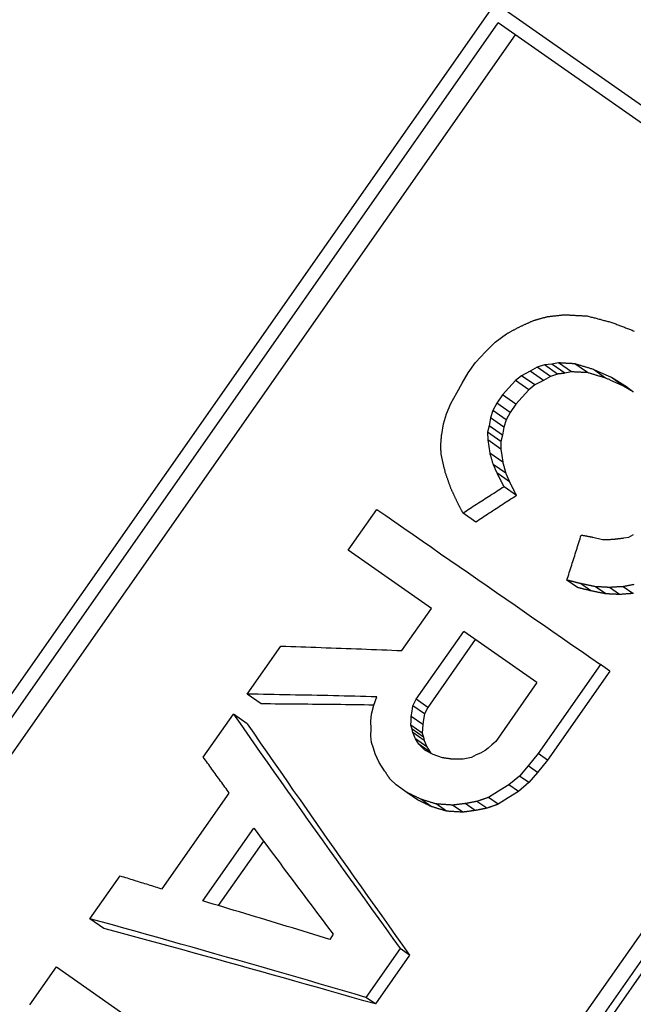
# Model space of a CAD drawing. Header units: millimetres. Extents: x -35 to 3561, y -10 to 463.
# Tile 6 of 24: x 203.96 to 211.52, y 237.06 to 249.19. Entities that reach past the tile are written whole.
import ezdxf

# ---------------------------------------------------------------- set-up
doc = ezdxf.new("R2010")
doc.units = ezdxf.units.MM
doc.layers.add('DETAIL', color=2, linetype='Continuous')

msp = doc.modelspace()

# ---------------------------------------------------------------- linework, layer by layer
at = {"layer": 'DETAIL'}
for p, q in [((209.82, 249.394), (197.43, 231.699)), ((216.573, 244.666), (209.82, 249.394)), ((197.682, 231.761), (209.857, 249.149)), ((216.309, 244.631), (209.857, 249.149)), ((210.066, 249.002), (197.891, 231.614)), ((209.819, 245.214), (209.959, 245.317)), ((209.701, 245.094), (209.819, 245.214)), ((209.576, 244.963), (209.701, 245.094)), ((209.489, 244.839), (209.576, 244.963)), ((210.252, 244.856), (210.146, 244.802)), ((210.338, 244.905), (210.252, 244.856)), ((210.415, 244.742), (210.252, 244.856)), ((210.428, 244.934), (210.338, 244.905)), ((210.5, 244.792), (210.338, 244.905)), ((210.52, 244.943), (210.428, 244.934)), ((210.588, 244.822), (210.428, 244.934)), ((210.601, 244.96), (210.52, 244.943)), ((210.68, 244.831), (210.52, 244.943)), ((210.759, 244.849), (210.601, 244.96)), ((210.956, 244.84), (210.8, 244.949)), ((211.181, 244.773), (211.03, 244.879)), ((209.414, 244.709), (209.489, 244.839)), ((210.071, 244.744), (209.99, 244.654)), ((210.146, 244.802), (210.071, 244.744)), ((210.234, 244.629), (210.071, 244.744)), ((210.309, 244.688), (210.146, 244.802)), ((210.415, 244.742), (210.309, 244.688)), ((210.5, 244.792), (210.415, 244.742)), ((210.588, 244.822), (210.5, 244.792)), ((210.759, 244.849), (210.68, 244.831)), ((211.45, 244.658), (211.254, 244.778)), ((211.402, 244.674), (211.254, 244.778)), ((216.309, 244.631), (204.134, 227.243)), ((204.183, 226.971), (216.573, 244.666)), ((216.647, 244.614), (204.257, 226.919)), ((209.348, 244.59), (209.414, 244.709)), ((209.99, 244.654), (209.91, 244.564)), ((210.234, 244.629), (210.154, 244.539)), ((210.309, 244.688), (210.234, 244.629)), ((211.52, 244.603), (211.402, 244.674)), ((209.274, 244.459), (209.348, 244.59)), ((209.91, 244.564), (209.841, 244.465)), ((210.074, 244.449), (209.91, 244.564)), ((210.154, 244.539), (210.074, 244.449)), ((209.219, 244.332), (209.274, 244.459)), ((209.792, 244.371), (209.764, 244.281)), ((209.841, 244.465), (209.792, 244.371)), ((209.956, 244.256), (209.792, 244.371)), ((210.005, 244.35), (209.841, 244.465)), ((210.074, 244.449), (210.005, 244.35)), ((209.184, 244.21), (209.219, 244.332)), ((209.764, 244.281), (209.747, 244.183)), ((209.927, 244.166), (209.764, 244.281)), ((209.956, 244.256), (209.927, 244.166)), ((210.005, 244.35), (209.956, 244.256)), ((209.161, 244.079), (209.184, 244.21)), ((209.747, 244.183), (209.727, 244.105)), ((209.909, 244.069), (209.747, 244.183)), ((209.927, 244.166), (209.909, 244.069)), ((209.727, 244.105), (209.729, 244.011)), ((209.889, 243.991), (209.727, 244.105)), ((209.729, 244.011), (209.741, 243.93)), ((209.891, 243.898), (209.729, 244.011)), ((209.909, 244.069), (209.889, 243.991)), ((209.741, 243.93), (209.753, 243.848)), ((209.889, 243.991), (209.891, 243.898)), ((209.891, 243.898), (209.902, 243.817)), ((209.913, 243.736), (209.753, 243.848)), ((209.902, 243.817), (209.913, 243.736)), ((209.952, 243.599), (209.794, 243.709)), ((209.997, 243.494), (209.841, 243.603)), ((210.082, 243.324), (209.929, 243.432)), ((208.007, 242.65), (208.36, 243.154)), ((209.581, 242.997), (209.424, 243.107)), ((211.022, 242.813), (211.143, 242.783)), ((211.405, 242.802), (211.467, 242.813)), ((211.467, 242.813), (211.525, 242.846)), ((209.034, 241.931), (208.007, 242.65)), ((210.836, 242.191), (210.704, 242.283)), ((210.999, 242.151), (210.87, 242.241)), ((211.182, 242.114), (211.056, 242.202)), ((211.351, 242.105), (211.227, 242.192)), ((211.517, 242.118), (211.396, 242.202)), ((208.672, 241.414), (209.034, 241.931)), ((208.847, 240.815), (209.433, 241.651)), ((210.335, 241.02), (209.433, 241.651)), ((206.766, 240.878), (207.18, 241.469)), ((209.575, 241.552), (208.989, 240.715)), ((211.118, 241.242), (210.351, 240.147)), ((211.233, 241.161), (211.118, 241.242)), ((211.233, 241.161), (210.466, 240.066)), ((210.335, 241.02), (209.827, 240.294)), ((206.938, 240.758), (206.766, 240.878)), ((208.298, 240.631), (208.323, 240.742)), ((208.323, 240.742), (208.36, 240.844)), ((208.796, 240.667), (208.807, 240.733)), ((208.807, 240.733), (208.847, 240.815)), ((208.95, 240.633), (208.807, 240.733)), ((208.989, 240.715), (208.847, 240.815)), ((206.223, 240.103), (206.594, 240.632)), ((206.766, 240.512), (206.594, 240.632)), ((208.29, 240.545), (208.298, 240.631)), ((208.785, 240.602), (208.796, 240.667)), ((208.95, 240.633), (208.938, 240.567)), ((208.989, 240.715), (208.95, 240.633)), ((208.294, 240.45), (208.29, 240.545)), ((208.781, 240.494), (208.783, 240.548)), ((208.921, 240.396), (208.781, 240.494)), ((208.799, 240.445), (208.781, 240.494)), ((208.783, 240.548), (208.785, 240.602)), ((208.927, 240.502), (208.785, 240.602)), ((208.927, 240.502), (208.924, 240.449)), ((208.938, 240.567), (208.927, 240.502)), ((208.286, 240.364), (208.294, 240.45)), ((208.298, 240.282), (208.286, 240.364)), ((208.939, 240.347), (208.799, 240.445)), ((208.805, 240.404), (208.799, 240.445)), ((208.945, 240.306), (208.805, 240.404)), ((208.838, 240.325), (208.805, 240.404)), ((208.924, 240.449), (208.921, 240.396)), ((208.921, 240.396), (208.939, 240.347)), ((208.32, 240.212), (208.298, 240.282)), ((208.977, 240.229), (208.838, 240.325)), ((208.881, 240.26), (208.838, 240.325)), ((209.018, 240.164), (208.881, 240.26)), ((208.955, 240.189), (208.881, 240.26)), ((208.939, 240.347), (208.945, 240.306)), ((208.945, 240.306), (208.977, 240.229)), ((209.78, 240.253), (209.734, 240.212)), ((209.827, 240.294), (209.78, 240.253)), ((208.34, 240.142), (208.32, 240.212)), ((208.389, 240.035), (208.34, 240.142)), ((209.058, 240.135), (208.955, 240.189)), ((208.977, 240.229), (209.018, 240.164)), ((209.018, 240.164), (209.034, 240.148)), ((209.171, 240.093), (209.058, 240.135)), ((209.588, 240.131), (209.53, 240.098)), ((209.638, 240.151), (209.588, 240.131)), ((209.696, 240.184), (209.638, 240.151)), ((209.734, 240.212), (209.696, 240.184)), ((210.351, 240.147), (210.226, 239.996)), ((210.466, 240.066), (210.351, 240.147)), ((208.458, 239.932), (208.389, 240.035)), ((209.53, 240.098), (209.427, 240.078)), ((210.466, 240.066), (210.342, 239.914)), ((210.226, 239.996), (210.12, 239.868)), ((210.342, 239.914), (210.226, 239.996)), ((210.342, 239.914), (210.236, 239.787)), ((208.6, 239.759), (208.526, 239.829)), ((208.731, 239.667), (208.6, 239.759)), ((209.989, 239.759), (209.863, 239.681)), ((210.12, 239.868), (209.989, 239.759)), ((210.106, 239.677), (209.989, 239.759)), ((210.236, 239.787), (210.106, 239.677)), ((210.236, 239.787), (210.12, 239.868)), ((205.717, 238.477), (206.544, 239.658)), ((208.864, 239.574), (208.731, 239.667)), ((209.863, 239.681), (209.737, 239.604)), ((210.106, 239.677), (209.981, 239.599)), ((209.033, 239.493), (208.903, 239.584)), ((209.219, 239.435), (209.092, 239.524)), ((209.574, 239.443), (209.452, 239.529)), ((209.717, 239.472), (209.596, 239.556)), ((209.856, 239.521), (209.737, 239.604)), ((209.981, 239.599), (209.856, 239.521)), ((209.42, 239.423), (209.296, 239.51)), ((206.217, 238.329), (206.846, 239.227)), ((206.965, 239.067), (206.408, 238.272)), ((204.827, 238.109), (205.198, 238.639)), ((204.999, 237.989), (204.827, 238.109)), ((207.825, 237.918), (207.782, 237.856)), ((208.65, 237.744), (208.227, 237.141)), ((208.766, 237.663), (208.65, 237.744)), ((208.766, 237.663), (208.344, 237.06)), ((204.087, 237.051), (204.414, 237.518)), ((204.414, 237.518), (207.15, 235.602)), ((208.344, 237.06), (208.227, 237.141))]:
    msp.add_line(p, q, dxfattribs=at)
at = {"layer": 'DETAIL', "flags": 128}
for points in [[(210.123, 245.405), (210.13, 245.408), (210.137, 245.411), (210.145, 245.415), (210.152, 245.418), (210.159, 245.421), (210.166, 245.425), (210.174, 245.428), (210.181, 245.431), (210.188, 245.435), (210.196, 245.438), (210.203, 245.441), (210.21, 245.444), (210.218, 245.448), (210.225, 245.451), (210.232, 245.454), (210.239, 245.458), (210.247, 245.461), (210.254, 245.464), (210.261, 245.468), (210.269, 245.471), (210.276, 245.474), (210.283, 245.478), (210.291, 245.481), (210.298, 245.484)], [(210.298, 245.484), (210.305, 245.486), (210.312, 245.488), (210.319, 245.49), (210.326, 245.492), (210.333, 245.494), (210.34, 245.496), (210.347, 245.498), (210.354, 245.5), (210.361, 245.501), (210.368, 245.503), (210.375, 245.505), (210.382, 245.507), (210.39, 245.509), (210.397, 245.511), (210.404, 245.513), (210.411, 245.515), (210.418, 245.517), (210.425, 245.519), (210.432, 245.521), (210.439, 245.522), (210.446, 245.524), (210.453, 245.526), (210.46, 245.528), (210.467, 245.53)], [(210.467, 245.53), (210.476, 245.531), (210.484, 245.532), (210.493, 245.533), (210.501, 245.534), (210.51, 245.535), (210.518, 245.536), (210.527, 245.537), (210.535, 245.538), (210.544, 245.539), (210.552, 245.539), (210.561, 245.54), (210.569, 245.541), (210.578, 245.542), (210.586, 245.543), (210.595, 245.544), (210.603, 245.545), (210.612, 245.546), (210.62, 245.547), (210.629, 245.548), (210.637, 245.549), (210.646, 245.55), (210.654, 245.551), (210.663, 245.552), (210.671, 245.553)], [(210.671, 245.553), (210.683, 245.552), (210.695, 245.551), (210.706, 245.551), (210.718, 245.55), (210.73, 245.55), (210.742, 245.549), (210.753, 245.548), (210.765, 245.548), (210.777, 245.547), (210.789, 245.547), (210.801, 245.546), (210.812, 245.545), (210.824, 245.545), (210.836, 245.544), (210.848, 245.544), (210.859, 245.543), (210.871, 245.542), (210.883, 245.542), (210.895, 245.541), (210.907, 245.541), (210.918, 245.54), (210.93, 245.539), (210.942, 245.539), (210.954, 245.538)], [(210.954, 245.538), (210.966, 245.535), (210.978, 245.532), (210.99, 245.529), (211.002, 245.525), (211.014, 245.522), (211.027, 245.519), (211.039, 245.516), (211.051, 245.513), (211.063, 245.51), (211.075, 245.506), (211.087, 245.503), (211.1, 245.5), (211.112, 245.497), (211.124, 245.494), (211.136, 245.491), (211.148, 245.487), (211.161, 245.484), (211.173, 245.481), (211.185, 245.478), (211.197, 245.475), (211.209, 245.471), (211.222, 245.468), (211.234, 245.465), (211.246, 245.462)], [(211.246, 245.462), (211.258, 245.457), (211.27, 245.453), (211.282, 245.448), (211.294, 245.444), (211.306, 245.439), (211.318, 245.434), (211.33, 245.43), (211.342, 245.425), (211.354, 245.421), (211.366, 245.416), (211.378, 245.411), (211.39, 245.407), (211.402, 245.402), (211.414, 245.398), (211.426, 245.393), (211.438, 245.389), (211.45, 245.384), (211.462, 245.379), (211.474, 245.375), (211.486, 245.37), (211.498, 245.366), (211.51, 245.361), (211.522, 245.356), (211.534, 245.352)], [(209.959, 245.317), (209.966, 245.321), (209.973, 245.324), (209.98, 245.328), (209.987, 245.332), (209.993, 245.335), (210, 245.339), (210.007, 245.343), (210.014, 245.346), (210.021, 245.35), (210.027, 245.354), (210.034, 245.357), (210.041, 245.361), (210.048, 245.365), (210.055, 245.368), (210.061, 245.372), (210.068, 245.376), (210.075, 245.379), (210.082, 245.383), (210.089, 245.386), (210.095, 245.39), (210.102, 245.394), (210.109, 245.397), (210.116, 245.401), (210.123, 245.405)], [(210.8, 244.949), (210.792, 244.949), (210.783, 244.95), (210.775, 244.95), (210.767, 244.951), (210.758, 244.951), (210.75, 244.952), (210.742, 244.952), (210.733, 244.952), (210.725, 244.953), (210.717, 244.953), (210.709, 244.954), (210.7, 244.954), (210.692, 244.955), (210.684, 244.955), (210.675, 244.956), (210.667, 244.956), (210.659, 244.957), (210.65, 244.957), (210.642, 244.958), (210.634, 244.958), (210.626, 244.959), (210.617, 244.959), (210.609, 244.96), (210.601, 244.96)], [(211.03, 244.879), (211.02, 244.882), (211.01, 244.885), (211.001, 244.888), (210.991, 244.891), (210.982, 244.894), (210.972, 244.897), (210.962, 244.9), (210.953, 244.903), (210.943, 244.905), (210.934, 244.908), (210.924, 244.911), (210.915, 244.914), (210.905, 244.917), (210.896, 244.92), (210.886, 244.923), (210.876, 244.926), (210.867, 244.928), (210.857, 244.931), (210.848, 244.934), (210.838, 244.937), (210.829, 244.94), (210.819, 244.943), (210.81, 244.946), (210.8, 244.949)], [(211.254, 244.778), (211.245, 244.782), (211.236, 244.786), (211.226, 244.79), (211.217, 244.795), (211.207, 244.799), (211.198, 244.803), (211.189, 244.807), (211.179, 244.812), (211.17, 244.816), (211.161, 244.82), (211.151, 244.824), (211.142, 244.829), (211.132, 244.833), (211.123, 244.837), (211.114, 244.841), (211.104, 244.846), (211.095, 244.85), (211.086, 244.854), (211.076, 244.858), (211.067, 244.863), (211.058, 244.867), (211.048, 244.871), (211.039, 244.875), (211.03, 244.879)], [(210.68, 244.831), (210.676, 244.831), (210.672, 244.831), (210.668, 244.83), (210.664, 244.83), (210.661, 244.829), (210.657, 244.829), (210.653, 244.829), (210.649, 244.828), (210.645, 244.828), (210.642, 244.827), (210.638, 244.827), (210.634, 244.827), (210.63, 244.826), (210.626, 244.826), (210.623, 244.825), (210.619, 244.825), (210.615, 244.825), (210.611, 244.824), (210.607, 244.824), (210.604, 244.823), (210.6, 244.823), (210.596, 244.823), (210.592, 244.822), (210.588, 244.822)], [(210.956, 244.84), (210.947, 244.84), (210.939, 244.84), (210.931, 244.841), (210.923, 244.841), (210.915, 244.842), (210.906, 244.842), (210.898, 244.842), (210.89, 244.843), (210.882, 244.843), (210.874, 244.844), (210.866, 244.844), (210.857, 244.844), (210.849, 244.845), (210.841, 244.845), (210.833, 244.846), (210.825, 244.846), (210.816, 244.846), (210.808, 244.847), (210.8, 244.847), (210.792, 244.848), (210.784, 244.848), (210.776, 244.849), (210.767, 244.849), (210.759, 244.849)], [(211.181, 244.773), (211.172, 244.776), (211.163, 244.779), (211.153, 244.781), (211.144, 244.784), (211.134, 244.787), (211.125, 244.79), (211.115, 244.793), (211.106, 244.795), (211.097, 244.798), (211.087, 244.801), (211.078, 244.804), (211.068, 244.806), (211.059, 244.809), (211.05, 244.812), (211.04, 244.815), (211.031, 244.817), (211.021, 244.82), (211.012, 244.823), (211.003, 244.826), (210.993, 244.828), (210.984, 244.831), (210.974, 244.834), (210.965, 244.837), (210.956, 244.84)], [(211.402, 244.674), (211.393, 244.678), (211.384, 244.682), (211.375, 244.686), (211.365, 244.691), (211.356, 244.695), (211.347, 244.699), (211.338, 244.703), (211.328, 244.707), (211.319, 244.711), (211.31, 244.715), (211.301, 244.72), (211.292, 244.724), (211.282, 244.728), (211.273, 244.732), (211.264, 244.736), (211.255, 244.74), (211.246, 244.744), (211.237, 244.748), (211.227, 244.753), (211.218, 244.757), (211.209, 244.761), (211.2, 244.765), (211.191, 244.769), (211.181, 244.773)], [(211.525, 244.598), (211.518, 244.604), (211.51, 244.61), (211.503, 244.616), (211.495, 244.622), (211.488, 244.628), (211.48, 244.634), (211.473, 244.64), (211.465, 244.646), (211.458, 244.652), (211.45, 244.658)], [(209.149, 243.941), (209.15, 243.946), (209.15, 243.952), (209.151, 243.958), (209.151, 243.964), (209.152, 243.97), (209.152, 243.975), (209.153, 243.981), (209.153, 243.987), (209.154, 243.993), (209.154, 243.998), (209.155, 244.004), (209.155, 244.01), (209.156, 244.016), (209.156, 244.021), (209.156, 244.027), (209.157, 244.033), (209.157, 244.039), (209.158, 244.044), (209.158, 244.05), (209.159, 244.056), (209.159, 244.062), (209.16, 244.068), (209.16, 244.073), (209.161, 244.079)], [(209.155, 243.827), (209.155, 243.832), (209.154, 243.836), (209.154, 243.841), (209.154, 243.846), (209.154, 243.851), (209.153, 243.855), (209.153, 243.86), (209.153, 243.865), (209.153, 243.87), (209.153, 243.874), (209.152, 243.879), (209.152, 243.884), (209.152, 243.889), (209.152, 243.893), (209.151, 243.898), (209.151, 243.903), (209.151, 243.908), (209.151, 243.912), (209.15, 243.917), (209.15, 243.922), (209.15, 243.927), (209.15, 243.931), (209.149, 243.936), (209.149, 243.941)], [(209.206, 243.607), (209.204, 243.616), (209.202, 243.625), (209.2, 243.635), (209.198, 243.644), (209.196, 243.653), (209.193, 243.662), (209.191, 243.671), (209.189, 243.68), (209.187, 243.69), (209.185, 243.699), (209.183, 243.708), (209.181, 243.717), (209.178, 243.726), (209.176, 243.735), (209.174, 243.745), (209.172, 243.754), (209.17, 243.763), (209.168, 243.772), (209.166, 243.781), (209.163, 243.79), (209.161, 243.8), (209.159, 243.809), (209.157, 243.818), (209.155, 243.827)], [(209.753, 243.848), (209.755, 243.842), (209.756, 243.836), (209.758, 243.83), (209.76, 243.825), (209.762, 243.819), (209.763, 243.813), (209.765, 243.807), (209.767, 243.802), (209.768, 243.796), (209.77, 243.79), (209.772, 243.784), (209.774, 243.779), (209.775, 243.773), (209.777, 243.767), (209.779, 243.761), (209.78, 243.755), (209.782, 243.75), (209.784, 243.744), (209.785, 243.738), (209.787, 243.732), (209.789, 243.727), (209.791, 243.721), (209.792, 243.715), (209.794, 243.709)], [(209.794, 243.709), (209.796, 243.705), (209.798, 243.7), (209.8, 243.696), (209.802, 243.692), (209.804, 243.687), (209.806, 243.683), (209.808, 243.678), (209.81, 243.674), (209.812, 243.669), (209.814, 243.665), (209.815, 243.661), (209.817, 243.656), (209.819, 243.652), (209.821, 243.647), (209.823, 243.643), (209.825, 243.638), (209.827, 243.634), (209.829, 243.63), (209.831, 243.625), (209.833, 243.621), (209.835, 243.616), (209.837, 243.612), (209.839, 243.607), (209.841, 243.603)], [(209.913, 243.736), (209.914, 243.73), (209.916, 243.725), (209.917, 243.719), (209.919, 243.713), (209.921, 243.708), (209.922, 243.702), (209.924, 243.696), (209.926, 243.69), (209.927, 243.685), (209.929, 243.679), (209.93, 243.673), (209.932, 243.668), (209.934, 243.662), (209.935, 243.656), (209.937, 243.65), (209.939, 243.645), (209.94, 243.639), (209.942, 243.633), (209.943, 243.628), (209.945, 243.622), (209.947, 243.616), (209.948, 243.61), (209.95, 243.605), (209.952, 243.599)], [(209.275, 243.412), (209.272, 243.42), (209.27, 243.428), (209.267, 243.437), (209.264, 243.445), (209.261, 243.453), (209.258, 243.461), (209.255, 243.469), (209.252, 243.477), (209.249, 243.485), (209.246, 243.493), (209.244, 243.502), (209.241, 243.51), (209.238, 243.518), (209.235, 243.526), (209.232, 243.534), (209.229, 243.542), (209.226, 243.55), (209.223, 243.558), (209.221, 243.566), (209.218, 243.575), (209.215, 243.583), (209.212, 243.591), (209.209, 243.599), (209.206, 243.607)], [(209.841, 243.603), (209.843, 243.599), (209.844, 243.596), (209.846, 243.592), (209.848, 243.589), (209.85, 243.585), (209.852, 243.582), (209.854, 243.578), (209.855, 243.574), (209.857, 243.571), (209.859, 243.567), (209.861, 243.564), (209.863, 243.56), (209.864, 243.557), (209.866, 243.553), (209.868, 243.55), (209.87, 243.546), (209.872, 243.542), (209.874, 243.539), (209.875, 243.535), (209.877, 243.532), (209.879, 243.528), (209.881, 243.525), (209.883, 243.521), (209.885, 243.517)], [(209.952, 243.599), (209.953, 243.595), (209.955, 243.59), (209.957, 243.586), (209.959, 243.581), (209.961, 243.577), (209.963, 243.573), (209.965, 243.568), (209.967, 243.564), (209.969, 243.56), (209.97, 243.555), (209.972, 243.551), (209.974, 243.546), (209.976, 243.542), (209.978, 243.538), (209.98, 243.533), (209.982, 243.529), (209.984, 243.525), (209.985, 243.52), (209.987, 243.516), (209.989, 243.511), (209.991, 243.507), (209.993, 243.503), (209.995, 243.498), (209.997, 243.494)], [(209.351, 243.249), (209.348, 243.256), (209.345, 243.263), (209.342, 243.27), (209.338, 243.277), (209.335, 243.283), (209.332, 243.29), (209.329, 243.297), (209.326, 243.304), (209.323, 243.31), (209.319, 243.317), (209.316, 243.324), (209.313, 243.331), (209.31, 243.338), (209.307, 243.344), (209.304, 243.351), (209.301, 243.358), (209.297, 243.365), (209.294, 243.372), (209.291, 243.378), (209.288, 243.385), (209.285, 243.392), (209.282, 243.399), (209.278, 243.405), (209.275, 243.412)], [(209.929, 243.432), (209.908, 243.418), (209.887, 243.405), (209.866, 243.391), (209.845, 243.378), (209.824, 243.364), (209.803, 243.35), (209.781, 243.337), (209.76, 243.323), (209.739, 243.31), (209.718, 243.296), (209.697, 243.283), (209.676, 243.269), (209.655, 243.256), (209.634, 243.242), (209.613, 243.229), (209.592, 243.215), (209.571, 243.202), (209.55, 243.188), (209.529, 243.175), (209.508, 243.161), (209.487, 243.147), (209.466, 243.134), (209.445, 243.12), (209.424, 243.107)], [(209.885, 243.517), (209.886, 243.514), (209.888, 243.51), (209.89, 243.507), (209.892, 243.503), (209.894, 243.5), (209.896, 243.496), (209.897, 243.492), (209.899, 243.489), (209.901, 243.485), (209.903, 243.482), (209.905, 243.478), (209.907, 243.475), (209.909, 243.471), (209.91, 243.467), (209.912, 243.464), (209.914, 243.46), (209.916, 243.457), (209.918, 243.453), (209.92, 243.45), (209.921, 243.446), (209.923, 243.442), (209.925, 243.439), (209.927, 243.435), (209.929, 243.432)], [(209.997, 243.494), (209.998, 243.49), (210, 243.487), (210.002, 243.483), (210.004, 243.48), (210.005, 243.476), (210.007, 243.473), (210.009, 243.469), (210.011, 243.466), (210.013, 243.462), (210.014, 243.459), (210.016, 243.455), (210.018, 243.452), (210.02, 243.448), (210.021, 243.445), (210.023, 243.441), (210.025, 243.437), (210.027, 243.434), (210.028, 243.43), (210.03, 243.427), (210.032, 243.423), (210.034, 243.42), (210.035, 243.416), (210.037, 243.413), (210.039, 243.409)], [(210.039, 243.409), (210.041, 243.406), (210.043, 243.402), (210.044, 243.399), (210.046, 243.395), (210.048, 243.392), (210.05, 243.388), (210.052, 243.385), (210.053, 243.381), (210.055, 243.377), (210.057, 243.374), (210.059, 243.37), (210.06, 243.367), (210.062, 243.363), (210.064, 243.36), (210.066, 243.356), (210.068, 243.353), (210.069, 243.349), (210.071, 243.346), (210.073, 243.342), (210.075, 243.339), (210.077, 243.335), (210.078, 243.332), (210.08, 243.328), (210.082, 243.324)], [(210.082, 243.324), (210.061, 243.311), (210.04, 243.297), (210.019, 243.284), (209.998, 243.27), (209.977, 243.256), (209.957, 243.243), (209.936, 243.229), (209.915, 243.215), (209.894, 243.202), (209.873, 243.188), (209.852, 243.174), (209.831, 243.161), (209.81, 243.147), (209.789, 243.133), (209.769, 243.12), (209.748, 243.106), (209.727, 243.093), (209.706, 243.079), (209.685, 243.065), (209.664, 243.052), (209.643, 243.038), (209.622, 243.024), (209.602, 243.011), (209.581, 242.997)], [(208.36, 243.154), (208.472, 243.077), (208.584, 242.999), (208.696, 242.922), (208.809, 242.843), (208.922, 242.765), (209.035, 242.687), (209.148, 242.608), (209.262, 242.529), (209.376, 242.45), (209.49, 242.371), (209.605, 242.291), (209.72, 242.212), (209.835, 242.132), (209.95, 242.052), (210.066, 241.972), (210.182, 241.891), (210.298, 241.811), (210.415, 241.73), (210.531, 241.649), (210.648, 241.568), (210.765, 241.487), (210.882, 241.406), (211, 241.324), (211.118, 241.242)], [(209.424, 243.107), (209.421, 243.113), (209.418, 243.119), (209.415, 243.125), (209.412, 243.131), (209.409, 243.137), (209.406, 243.142), (209.403, 243.148), (209.4, 243.154), (209.397, 243.16), (209.393, 243.166), (209.39, 243.172), (209.387, 243.178), (209.384, 243.184), (209.381, 243.19), (209.378, 243.196), (209.375, 243.202), (209.372, 243.208), (209.369, 243.214), (209.366, 243.22), (209.363, 243.226), (209.36, 243.232), (209.357, 243.238), (209.354, 243.243), (209.351, 243.249)], [(210.704, 242.283), (210.712, 242.306), (210.719, 242.329), (210.726, 242.352), (210.734, 242.376), (210.741, 242.399), (210.748, 242.422), (210.756, 242.445), (210.763, 242.468), (210.77, 242.491), (210.778, 242.514), (210.785, 242.537), (210.792, 242.561), (210.8, 242.584), (210.807, 242.607), (210.814, 242.63), (210.822, 242.653), (210.829, 242.676), (210.836, 242.699), (210.844, 242.723), (210.851, 242.746), (210.858, 242.769), (210.866, 242.792), (210.873, 242.815), (210.881, 242.838)], [(210.881, 242.838), (210.886, 242.837), (210.892, 242.836), (210.898, 242.835), (210.904, 242.834), (210.91, 242.833), (210.916, 242.832), (210.922, 242.831), (210.928, 242.83), (210.933, 242.829), (210.939, 242.828), (210.945, 242.827), (210.951, 242.826), (210.957, 242.824), (210.963, 242.823), (210.969, 242.822), (210.975, 242.821), (210.981, 242.82), (210.986, 242.819), (210.992, 242.818), (210.998, 242.817), (211.004, 242.816), (211.01, 242.815), (211.016, 242.814), (211.022, 242.813)], [(211.269, 242.786), (211.275, 242.787), (211.28, 242.787), (211.286, 242.788), (211.292, 242.789), (211.297, 242.789), (211.303, 242.79), (211.309, 242.791), (211.314, 242.791), (211.32, 242.792), (211.326, 242.793), (211.331, 242.793), (211.337, 242.794), (211.342, 242.795), (211.348, 242.795), (211.354, 242.796), (211.359, 242.797), (211.365, 242.797), (211.371, 242.798), (211.376, 242.798), (211.382, 242.799), (211.388, 242.8), (211.393, 242.8), (211.399, 242.801), (211.405, 242.802)], [(211.143, 242.783), (211.148, 242.783), (211.154, 242.783), (211.159, 242.783), (211.164, 242.783), (211.169, 242.784), (211.175, 242.784), (211.18, 242.784), (211.185, 242.784), (211.19, 242.784), (211.196, 242.784), (211.201, 242.784), (211.206, 242.785), (211.211, 242.785), (211.217, 242.785), (211.222, 242.785), (211.227, 242.785), (211.232, 242.785), (211.238, 242.785), (211.243, 242.785), (211.248, 242.786), (211.253, 242.786), (211.259, 242.786), (211.264, 242.786), (211.269, 242.786)], [(210.87, 242.241), (210.863, 242.243), (210.856, 242.244), (210.849, 242.246), (210.842, 242.248), (210.835, 242.25), (210.828, 242.251), (210.822, 242.253), (210.815, 242.255), (210.808, 242.257), (210.801, 242.258), (210.794, 242.26), (210.787, 242.262), (210.78, 242.264), (210.773, 242.265), (210.766, 242.267), (210.759, 242.269), (210.753, 242.271), (210.746, 242.273), (210.739, 242.274), (210.732, 242.276), (210.725, 242.278), (210.718, 242.28), (210.711, 242.281), (210.704, 242.283)], [(210.999, 242.151), (210.992, 242.152), (210.985, 242.154), (210.978, 242.156), (210.971, 242.157), (210.965, 242.159), (210.958, 242.161), (210.951, 242.162), (210.944, 242.164), (210.937, 242.166), (210.931, 242.168), (210.924, 242.169), (210.917, 242.171), (210.91, 242.173), (210.904, 242.174), (210.897, 242.176), (210.89, 242.178), (210.883, 242.179), (210.876, 242.181), (210.87, 242.183), (210.863, 242.184), (210.856, 242.186), (210.849, 242.188), (210.843, 242.189), (210.836, 242.191)], [(211.056, 242.202), (211.048, 242.204), (211.041, 242.205), (211.033, 242.207), (211.025, 242.209), (211.017, 242.21), (211.01, 242.212), (211.002, 242.213), (210.994, 242.215), (210.986, 242.217), (210.978, 242.218), (210.971, 242.22), (210.963, 242.221), (210.955, 242.223), (210.947, 242.225), (210.94, 242.226), (210.932, 242.228), (210.924, 242.23), (210.916, 242.231), (210.909, 242.233), (210.901, 242.234), (210.893, 242.236), (210.885, 242.238), (210.878, 242.239), (210.87, 242.241)], [(211.227, 242.192), (211.22, 242.192), (211.213, 242.193), (211.206, 242.193), (211.199, 242.194), (211.192, 242.194), (211.185, 242.194), (211.177, 242.195), (211.17, 242.195), (211.163, 242.196), (211.156, 242.196), (211.149, 242.197), (211.142, 242.197), (211.135, 242.197), (211.127, 242.198), (211.12, 242.198), (211.113, 242.199), (211.106, 242.199), (211.099, 242.199), (211.092, 242.2), (211.085, 242.2), (211.078, 242.201), (211.07, 242.201), (211.063, 242.202), (211.056, 242.202)], [(211.396, 242.202), (211.389, 242.202), (211.382, 242.202), (211.375, 242.201), (211.368, 242.201), (211.361, 242.2), (211.354, 242.2), (211.347, 242.199), (211.34, 242.199), (211.333, 242.198), (211.326, 242.198), (211.319, 242.198), (211.311, 242.197), (211.304, 242.197), (211.297, 242.196), (211.29, 242.196), (211.283, 242.195), (211.276, 242.195), (211.269, 242.195), (211.262, 242.194), (211.255, 242.194), (211.248, 242.193), (211.241, 242.193), (211.234, 242.192), (211.227, 242.192)], [(211.528, 242.227), (211.522, 242.226), (211.516, 242.225), (211.51, 242.224), (211.504, 242.223), (211.498, 242.222), (211.492, 242.221), (211.486, 242.219), (211.48, 242.218), (211.474, 242.217), (211.468, 242.216), (211.462, 242.215), (211.456, 242.214), (211.45, 242.213), (211.444, 242.212), (211.438, 242.21), (211.432, 242.209), (211.426, 242.208), (211.42, 242.207), (211.414, 242.206), (211.408, 242.205), (211.402, 242.204), (211.396, 242.202)], [(211.182, 242.114), (211.174, 242.115), (211.167, 242.117), (211.159, 242.119), (211.151, 242.12), (211.144, 242.122), (211.136, 242.123), (211.128, 242.125), (211.121, 242.126), (211.113, 242.128), (211.106, 242.129), (211.098, 242.131), (211.09, 242.132), (211.083, 242.134), (211.075, 242.135), (211.067, 242.137), (211.06, 242.138), (211.052, 242.14), (211.044, 242.142), (211.037, 242.143), (211.029, 242.145), (211.021, 242.146), (211.014, 242.148), (211.006, 242.149), (210.999, 242.151)], [(211.351, 242.105), (211.344, 242.106), (211.337, 242.106), (211.33, 242.107), (211.323, 242.107), (211.316, 242.107), (211.309, 242.108), (211.301, 242.108), (211.294, 242.108), (211.287, 242.109), (211.28, 242.109), (211.273, 242.109), (211.266, 242.11), (211.259, 242.11), (211.252, 242.11), (211.245, 242.111), (211.238, 242.111), (211.231, 242.111), (211.224, 242.112), (211.217, 242.112), (211.21, 242.113), (211.203, 242.113), (211.196, 242.113), (211.189, 242.114), (211.182, 242.114)], [(211.517, 242.118), (211.51, 242.117), (211.503, 242.117), (211.496, 242.116), (211.489, 242.116), (211.482, 242.115), (211.475, 242.115), (211.468, 242.114), (211.461, 242.114), (211.455, 242.113), (211.448, 242.113), (211.441, 242.112), (211.434, 242.112), (211.427, 242.111), (211.42, 242.111), (211.413, 242.11), (211.406, 242.11), (211.399, 242.109), (211.392, 242.109), (211.385, 242.108), (211.378, 242.107), (211.371, 242.107), (211.365, 242.106), (211.358, 242.106), (211.351, 242.105)], [(211.523, 242.119), (211.517, 242.118)], [(207.18, 241.469), (207.241, 241.467), (207.303, 241.465), (207.365, 241.463), (207.427, 241.461), (207.489, 241.459), (207.55, 241.457), (207.612, 241.455), (207.674, 241.452), (207.736, 241.45), (207.799, 241.448), (207.861, 241.446), (207.923, 241.443), (207.985, 241.441), (208.047, 241.439), (208.11, 241.436), (208.172, 241.434), (208.234, 241.432), (208.297, 241.429), (208.359, 241.427), (208.422, 241.424), (208.484, 241.422), (208.547, 241.419), (208.609, 241.417), (208.672, 241.414)], [(208.36, 240.844), (208.293, 240.846), (208.226, 240.847), (208.159, 240.849), (208.092, 240.851), (208.026, 240.852), (207.959, 240.854), (207.892, 240.856), (207.826, 240.857), (207.759, 240.859), (207.692, 240.86), (207.626, 240.862), (207.56, 240.863), (207.493, 240.865), (207.427, 240.866), (207.361, 240.867), (207.294, 240.869), (207.228, 240.87), (207.162, 240.871), (207.096, 240.872), (207.03, 240.874), (206.964, 240.875), (206.898, 240.876), (206.832, 240.877), (206.766, 240.878)], [(208.323, 240.742), (208.265, 240.743), (208.207, 240.744), (208.149, 240.745), (208.091, 240.746), (208.033, 240.746), (207.975, 240.747), (207.917, 240.748), (207.859, 240.749), (207.801, 240.75), (207.744, 240.75), (207.686, 240.751), (207.628, 240.752), (207.57, 240.752), (207.513, 240.753), (207.455, 240.753), (207.397, 240.754), (207.34, 240.755), (207.282, 240.755), (207.225, 240.756), (207.167, 240.756), (207.11, 240.756), (207.053, 240.757), (206.995, 240.757), (206.938, 240.758)], [(206.594, 240.632), (206.676, 240.514), (206.759, 240.395), (206.842, 240.277), (206.926, 240.158), (207.009, 240.039), (207.093, 239.92), (207.177, 239.801), (207.262, 239.681), (207.347, 239.561), (207.432, 239.441), (207.517, 239.321), (207.603, 239.201), (207.689, 239.081), (207.775, 238.96), (207.861, 238.839), (207.948, 238.718), (208.035, 238.597), (208.122, 238.475), (208.209, 238.354), (208.297, 238.232), (208.385, 238.11), (208.473, 237.988), (208.561, 237.866), (208.65, 237.744)], [(206.766, 240.512), (206.846, 240.395), (206.926, 240.278), (207.007, 240.161), (207.088, 240.044), (207.17, 239.927), (207.251, 239.809), (207.333, 239.692), (207.416, 239.574), (207.498, 239.455), (207.581, 239.337), (207.664, 239.219), (207.747, 239.1), (207.831, 238.981), (207.915, 238.862), (207.999, 238.743), (208.083, 238.623), (208.168, 238.504), (208.252, 238.384), (208.337, 238.264), (208.423, 238.144), (208.508, 238.024), (208.594, 237.904), (208.68, 237.783), (208.766, 237.663)], [(206.544, 239.658), (206.531, 239.677), (206.517, 239.696), (206.504, 239.714), (206.49, 239.733), (206.477, 239.751), (206.463, 239.77), (206.45, 239.788), (206.437, 239.807), (206.423, 239.825), (206.41, 239.844), (206.396, 239.862), (206.383, 239.881), (206.37, 239.899), (206.356, 239.918), (206.343, 239.936), (206.33, 239.955), (206.316, 239.973), (206.303, 239.992), (206.29, 240.01), (206.276, 240.029), (206.263, 240.047), (206.25, 240.066), (206.236, 240.084), (206.223, 240.103)], [(209.3, 240.075), (209.295, 240.076), (209.29, 240.077), (209.284, 240.078), (209.279, 240.078), (209.273, 240.079), (209.268, 240.08), (209.263, 240.08), (209.257, 240.081), (209.252, 240.082), (209.246, 240.083), (209.241, 240.083), (209.236, 240.084), (209.23, 240.085), (209.225, 240.086), (209.219, 240.086), (209.214, 240.087), (209.209, 240.088), (209.203, 240.088), (209.198, 240.089), (209.192, 240.09), (209.187, 240.091), (209.181, 240.091), (209.176, 240.092), (209.171, 240.093)], [(209.427, 240.078), (209.422, 240.078), (209.416, 240.078), (209.411, 240.078), (209.406, 240.078), (209.401, 240.078), (209.395, 240.078), (209.39, 240.078), (209.385, 240.077), (209.38, 240.077), (209.374, 240.077), (209.369, 240.077), (209.364, 240.077), (209.358, 240.077), (209.353, 240.077), (209.348, 240.077), (209.343, 240.076), (209.337, 240.076), (209.332, 240.076), (209.327, 240.076), (209.321, 240.076), (209.316, 240.076), (209.311, 240.076), (209.306, 240.076), (209.3, 240.075)], [(208.526, 239.829), (208.523, 239.833), (208.52, 239.837), (208.517, 239.842), (208.515, 239.846), (208.512, 239.85), (208.509, 239.855), (208.506, 239.859), (208.503, 239.863), (208.5, 239.868), (208.498, 239.872), (208.495, 239.876), (208.492, 239.881), (208.489, 239.885), (208.486, 239.889), (208.483, 239.894), (208.48, 239.898), (208.478, 239.902), (208.475, 239.906), (208.472, 239.911), (208.469, 239.915), (208.466, 239.919), (208.463, 239.924), (208.461, 239.928), (208.458, 239.932)], [(208.903, 239.584), (208.896, 239.587), (208.889, 239.591), (208.881, 239.594), (208.874, 239.598), (208.867, 239.601), (208.86, 239.605), (208.853, 239.608), (208.846, 239.612), (208.838, 239.615), (208.831, 239.619), (208.824, 239.622), (208.817, 239.626), (208.81, 239.629), (208.802, 239.633), (208.795, 239.636), (208.788, 239.64), (208.781, 239.643), (208.774, 239.647), (208.767, 239.65), (208.759, 239.654), (208.752, 239.657), (208.745, 239.661), (208.738, 239.664), (208.731, 239.667)], [(209.033, 239.493), (209.026, 239.496), (209.019, 239.499), (209.012, 239.503), (209.005, 239.506), (208.998, 239.51), (208.991, 239.513), (208.984, 239.516), (208.977, 239.52), (208.97, 239.523), (208.963, 239.527), (208.956, 239.53), (208.949, 239.533), (208.942, 239.537), (208.935, 239.54), (208.927, 239.544), (208.92, 239.547), (208.913, 239.55), (208.906, 239.554), (208.899, 239.557), (208.892, 239.561), (208.885, 239.564), (208.878, 239.567), (208.871, 239.571), (208.864, 239.574)], [(209.092, 239.524), (209.084, 239.527), (209.076, 239.529), (209.068, 239.532), (209.061, 239.534), (209.053, 239.537), (209.045, 239.539), (209.037, 239.542), (209.029, 239.544), (209.021, 239.547), (209.013, 239.549), (209.005, 239.551), (208.997, 239.554), (208.99, 239.556), (208.982, 239.559), (208.974, 239.561), (208.966, 239.564), (208.958, 239.566), (208.95, 239.569), (208.942, 239.571), (208.934, 239.574), (208.927, 239.576), (208.919, 239.579), (208.911, 239.581), (208.903, 239.584)], [(209.296, 239.51), (209.287, 239.51), (209.279, 239.511), (209.27, 239.512), (209.262, 239.512), (209.253, 239.513), (209.245, 239.513), (209.236, 239.514), (209.228, 239.515), (209.219, 239.515), (209.211, 239.516), (209.202, 239.516), (209.194, 239.517), (209.185, 239.518), (209.177, 239.518), (209.169, 239.519), (209.16, 239.519), (209.152, 239.52), (209.143, 239.521), (209.135, 239.521), (209.126, 239.522), (209.118, 239.522), (209.109, 239.523), (209.101, 239.524), (209.092, 239.524)], [(209.452, 239.529), (209.446, 239.528), (209.439, 239.527), (209.433, 239.527), (209.426, 239.526), (209.42, 239.525), (209.413, 239.524), (209.407, 239.523), (209.4, 239.523), (209.393, 239.522), (209.387, 239.521), (209.38, 239.52), (209.374, 239.519), (209.367, 239.519), (209.361, 239.518), (209.354, 239.517), (209.348, 239.516), (209.341, 239.515), (209.335, 239.515), (209.328, 239.514), (209.322, 239.513), (209.315, 239.512), (209.309, 239.511), (209.302, 239.511), (209.296, 239.51)], [(209.596, 239.556), (209.59, 239.555), (209.584, 239.554), (209.578, 239.553), (209.572, 239.552), (209.566, 239.551), (209.56, 239.55), (209.554, 239.548), (209.548, 239.547), (209.542, 239.546), (209.536, 239.545), (209.53, 239.544), (209.524, 239.543), (209.518, 239.542), (209.512, 239.54), (209.506, 239.539), (209.5, 239.538), (209.494, 239.537), (209.488, 239.536), (209.482, 239.535), (209.476, 239.534), (209.47, 239.532), (209.464, 239.531), (209.458, 239.53), (209.452, 239.529)], [(209.737, 239.604), (209.731, 239.602), (209.725, 239.6), (209.72, 239.598), (209.714, 239.596), (209.708, 239.594), (209.702, 239.592), (209.696, 239.59), (209.69, 239.588), (209.684, 239.586), (209.679, 239.584), (209.673, 239.582), (209.667, 239.58), (209.661, 239.578), (209.655, 239.576), (209.649, 239.574), (209.643, 239.572), (209.637, 239.57), (209.632, 239.568), (209.626, 239.566), (209.62, 239.564), (209.614, 239.562), (209.608, 239.56), (209.602, 239.558), (209.596, 239.556)], [(209.856, 239.521), (209.85, 239.519), (209.845, 239.517), (209.839, 239.515), (209.833, 239.513), (209.827, 239.511), (209.821, 239.509), (209.816, 239.507), (209.81, 239.505), (209.804, 239.503), (209.798, 239.501), (209.792, 239.499), (209.787, 239.497), (209.781, 239.495), (209.775, 239.492), (209.769, 239.49), (209.763, 239.488), (209.758, 239.486), (209.752, 239.484), (209.746, 239.482), (209.74, 239.48), (209.734, 239.478), (209.728, 239.476), (209.723, 239.474), (209.717, 239.472)], [(209.219, 239.435), (209.211, 239.438), (209.204, 239.44), (209.196, 239.442), (209.188, 239.445), (209.18, 239.447), (209.173, 239.45), (209.165, 239.452), (209.157, 239.454), (209.149, 239.457), (209.142, 239.459), (209.134, 239.461), (209.126, 239.464), (209.118, 239.466), (209.111, 239.469), (209.103, 239.471), (209.095, 239.473), (209.087, 239.476), (209.08, 239.478), (209.072, 239.481), (209.064, 239.483), (209.056, 239.485), (209.049, 239.488), (209.041, 239.49), (209.033, 239.493)], [(209.42, 239.423), (209.412, 239.423), (209.403, 239.424), (209.395, 239.424), (209.387, 239.425), (209.378, 239.426), (209.37, 239.426), (209.361, 239.427), (209.353, 239.427), (209.345, 239.428), (209.336, 239.428), (209.328, 239.429), (209.32, 239.429), (209.311, 239.43), (209.303, 239.43), (209.294, 239.431), (209.286, 239.431), (209.278, 239.432), (209.269, 239.432), (209.261, 239.433), (209.253, 239.433), (209.244, 239.434), (209.236, 239.434), (209.228, 239.435), (209.219, 239.435)], [(209.574, 239.443), (209.568, 239.443), (209.561, 239.442), (209.555, 239.441), (209.549, 239.44), (209.542, 239.439), (209.536, 239.438), (209.529, 239.438), (209.523, 239.437), (209.516, 239.436), (209.51, 239.435), (209.504, 239.434), (209.497, 239.433), (209.491, 239.432), (209.484, 239.432), (209.478, 239.431), (209.471, 239.43), (209.465, 239.429), (209.459, 239.428), (209.452, 239.427), (209.446, 239.426), (209.439, 239.426), (209.433, 239.425), (209.427, 239.424), (209.42, 239.423)], [(209.717, 239.472), (209.711, 239.471), (209.705, 239.47), (209.699, 239.468), (209.693, 239.467), (209.687, 239.466), (209.681, 239.465), (209.675, 239.464), (209.669, 239.463), (209.663, 239.461), (209.657, 239.46), (209.651, 239.459), (209.646, 239.458), (209.64, 239.457), (209.634, 239.455), (209.628, 239.454), (209.622, 239.453), (209.616, 239.452), (209.61, 239.451), (209.604, 239.449), (209.598, 239.448), (209.592, 239.447), (209.586, 239.446), (209.58, 239.445), (209.574, 239.443)], [(206.846, 239.227), (206.886, 239.173), (206.926, 239.119), (206.966, 239.065), (207.007, 239.011), (207.047, 238.956), (207.087, 238.902), (207.128, 238.848), (207.169, 238.793), (207.209, 238.739), (207.25, 238.684), (207.291, 238.63), (207.331, 238.575), (207.372, 238.521), (207.413, 238.466), (207.454, 238.411), (207.495, 238.357), (207.536, 238.302), (207.577, 238.247), (207.619, 238.192), (207.66, 238.137), (207.701, 238.083), (207.742, 238.028), (207.784, 237.973), (207.825, 237.918)], [(205.198, 238.639), (205.22, 238.632), (205.241, 238.625), (205.263, 238.619), (205.284, 238.612), (205.306, 238.605), (205.327, 238.598), (205.349, 238.592), (205.37, 238.585), (205.392, 238.578), (205.414, 238.572), (205.435, 238.565), (205.457, 238.558), (205.478, 238.551), (205.5, 238.545), (205.522, 238.538), (205.543, 238.531), (205.565, 238.524), (205.587, 238.518), (205.608, 238.511), (205.63, 238.504), (205.652, 238.497), (205.673, 238.49), (205.695, 238.484), (205.717, 238.477)], [(207.782, 237.856), (207.716, 237.876), (207.65, 237.896), (207.585, 237.916), (207.519, 237.937), (207.453, 237.956), (207.388, 237.976), (207.322, 237.996), (207.257, 238.016), (207.191, 238.036), (207.126, 238.056), (207.061, 238.076), (206.995, 238.095), (206.93, 238.115), (206.865, 238.135), (206.8, 238.154), (206.735, 238.174), (206.67, 238.193), (206.605, 238.213), (206.54, 238.232), (206.475, 238.252), (206.411, 238.271), (206.346, 238.29), (206.281, 238.31), (206.217, 238.329)], [(208.227, 237.141), (208.083, 237.183), (207.939, 237.225), (207.795, 237.267), (207.651, 237.309), (207.507, 237.351), (207.364, 237.393), (207.221, 237.434), (207.078, 237.475), (206.935, 237.516), (206.793, 237.557), (206.651, 237.598), (206.509, 237.638), (206.367, 237.679), (206.226, 237.719), (206.085, 237.759), (205.944, 237.798), (205.803, 237.838), (205.663, 237.877), (205.523, 237.917), (205.383, 237.956), (205.244, 237.994), (205.105, 238.033), (204.966, 238.071), (204.827, 238.109)], [(208.344, 237.06), (208.201, 237.1), (208.06, 237.141), (207.918, 237.181), (207.776, 237.221), (207.635, 237.261), (207.494, 237.301), (207.353, 237.341), (207.213, 237.381), (207.072, 237.42), (206.932, 237.459), (206.793, 237.498), (206.653, 237.537), (206.514, 237.576), (206.375, 237.614), (206.236, 237.653), (206.097, 237.691), (205.959, 237.729), (205.821, 237.767), (205.683, 237.804), (205.546, 237.842), (205.409, 237.879), (205.272, 237.916), (205.136, 237.952), (204.999, 237.989)]]:
    msp.add_lwpolyline(points, dxfattribs=at)

doc.saveas('drawing.dxf')
